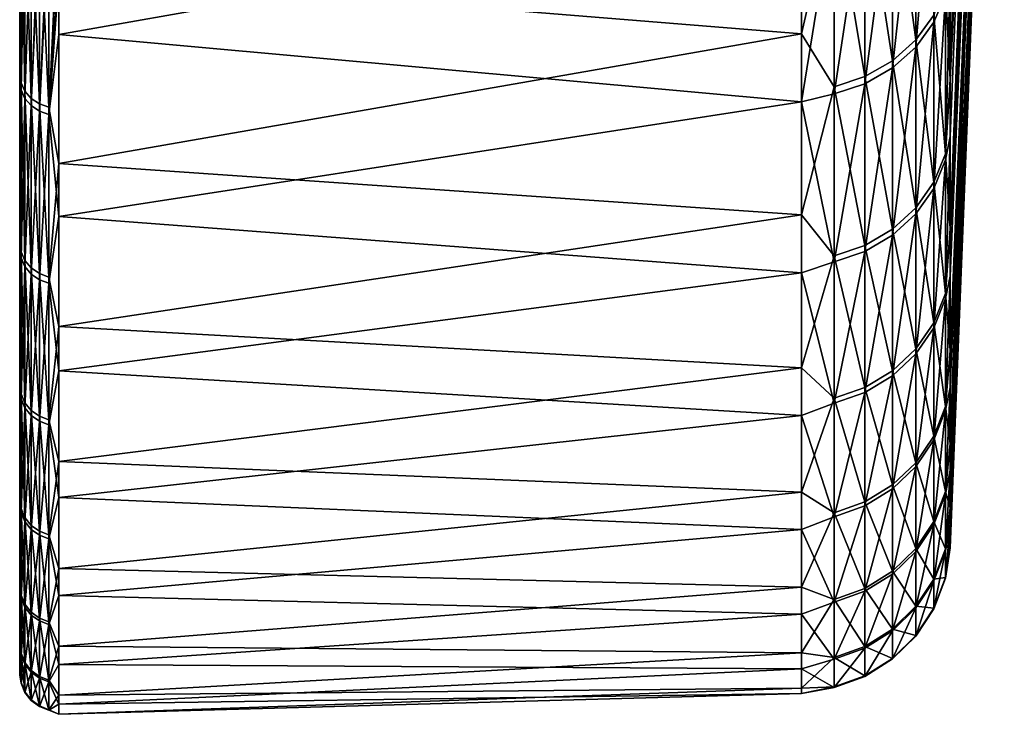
# Model space of a CAD drawing. Header units: metres. Extents: x 59 to 125, y -85 to 130.
# Tile 1 of 125: x 59 to 72, y -85 to -76. Entities that reach past the tile are written whole.
import ezdxf

# ---------------------------------------------------------------- set-up
doc = ezdxf.new("R2010")
doc.units = ezdxf.units.M
doc.layers.add('solid_20664500_510', color=7, linetype='CONTINUOUS')

msp = doc.modelspace()

# ---------------------------------------------------------------- linework, layer by layer
at = {"layer": 'solid_20664500_510'}
for points in [[(59, -84.409424, -3.91487), (59, 84.322739, -2.001503), (59, 84.13282, -6)], [(59, -84.156242, 7.616004), (59, 84.13282, 6), (59, 84.322739, 2.001503)], [(59, -84.47979, 1.854876), (59, 84.322739, 2.001503), (59, 84.322739, -2.001503)], [(59, -84.409424, -3.91487), (59, -84.47979, 1.854876), (59, 84.322739, -2.001503)], [(59, -84.47979, 1.854876), (59, -84.156242, 7.616004), (59, 84.322739, 2.001503)], [(59, -84.156242, 7.616004), (59, 84.286781, 6), (59, 84.13282, 6)], [(59, -84.156242, 7.616004), (59, 83.689125, 11.679234), (59, 84.286781, 6)], [(59, -83.945496, -9.666027), (59, -84.409424, -3.91487), (59, 84.13282, -6)], [(59, 83.761658, -11.147238), (59, -83.945496, -9.666027), (59, 84.13282, -6)], [(59, 83.761658, -11.147238), (59, -83.090202, -15.371926), (59, -83.945496, -9.666027)], [(59, 83.761658, -11.147238), (59, 82.92157, -16.257021), (59, -83.090202, -15.371926)], [(59, -83.440323, 13.341345), (59, 82.708145, 17.310068), (59, 83.689125, 11.679234)], [(59, -84.156242, 7.616004), (59, -83.440323, 13.341345), (59, 83.689125, 11.679234)], [(59, 82.92157, -16.257021), (59, -81.84742, -21.006577), (59, -83.090202, -15.371926)], [(59, 82.92157, -16.257021), (59, 81.770096, -21.305588), (59, -81.84742, -21.006577)], [(59, -82.335411, 19.004166), (59, 81.348839, 22.861376), (59, 82.708145, 17.310068)], [(59, -83.440323, 13.341345), (59, -82.335411, 19.004166), (59, 82.708145, 17.310068)], [(59, 81.770096, -21.305588), (59, 80.311546, -26.27416), (59, -81.84742, -21.006577)], [(59, -80.846519, 24.578777), (59, 79.617401, 28.308084), (59, 81.348839, 22.861376)], [(59, -82.335411, 19.004166), (59, -80.846519, 24.578777), (59, 81.348839, 22.861376)], [(59, 80.311546, -26.27416), (59, -80.222954, -26.543423), (59, -81.84742, -21.006577)], [(59, 80.311546, -26.27416), (59, 78.551414, -31.144053), (59, -80.222954, -26.543423)], [(59, -78.980637, 30.038904), (59, 77.521919, 33.624859), (59, 79.617401, 28.308084)], [(59, -80.846519, 24.578777), (59, -78.980637, 30.038904), (59, 79.617401, 28.308084)], [(59, 78.551414, -31.144053), (59, -78.22448, -31.95636), (59, -80.222954, -26.543423)], [(59, 78.551414, -31.144053), (59, 76.496223, -35.897137), (59, -78.22448, -31.95636)], [(59, -76.746338, 35.359219), (59, 75.071724, 38.788055), (59, 77.521919, 33.624859)], [(59, -78.980637, 30.038904), (59, -76.746338, 35.359219), (59, 77.521919, 33.624859)], [(59, 76.496223, -35.897137), (59, -75.861443, -37.219902), (59, -78.22448, -31.95636)], [(59, -76.746338, 35.359219), (59, -74.155876, 40.511539), (59, 75.071724, 38.788055)], [(71.893944, -59.983704, 24.208191), (71.185867, -75.234116, 34.658661), (71.185867, -77.424225, 29.4429)], [(71.893944, -59.983704, 24.208191), (71.185867, -77.424225, 29.4429), (71.185867, -79.253212, 24.089867)], [(71.893944, -59.983704, 24.208191), (71.185867, -79.253212, 24.089867), (71.875427, -62.893806, 17.276915)], [(71.875427, -62.893806, 17.276915), (71.185867, -79.253212, 24.089867), (71.185867, -80.712593, 18.624456)], [(71.875427, -62.893806, 17.276915), (71.185867, -80.712593, 18.624456), (71.844658, -65.323837, 10.16315)], [(71.844658, -65.323837, 10.16315), (71.185867, -80.712593, 18.624456), (71.185867, -81.79557, 13.072149)], [(71.844658, -65.323837, 10.16315), (71.185867, -81.79557, 13.072149), (71.185867, -82.49704, 7.45891)], [(71.844658, -65.323837, 10.16315), (71.185867, -82.49704, 7.45891), (71.801773, -67.262451, 2.900121)], [(71.801773, -67.262451, 2.900121), (71.185867, -82.49704, 7.45891), (71.185867, -82.813736, 1.810917)], [(71.801773, -67.262451, 2.900121), (71.185867, -82.813736, 1.810917), (71.746986, -68.700592, -4.478253)], [(71.746986, -68.700592, -4.478253), (71.185867, -82.813736, 1.810917), (71.185867, -82.744202, -3.845517)], [(71.746986, -68.700592, -4.478253), (71.185867, -82.744202, -3.845517), (71.185867, -82.288795, -9.484048)], [(71.746986, -68.700592, -4.478253), (71.185867, -82.288795, -9.484048), (71.68055, -69.631538, -11.937513)], [(71.414696, -69.349716, -34.45134), (71.185867, -76.677322, -31.33651), (71.185867, -74.359787, -36.496845)], [(71.514015, -69.956856, -26.959135), (71.185867, -76.677322, -31.33651), (71.414696, -69.349716, -34.45134)], [(71.68055, -69.631538, -11.937513), (71.185867, -82.288795, -9.484048), (71.185867, -81.449623, -15.078364)], [(71.68055, -69.631538, -11.937513), (71.185867, -81.449623, -15.078364), (71.602776, -70.050949, -19.442825)], [(71.514015, -69.956856, -26.959135), (71.185867, -78.637299, -26.030096), (71.185867, -76.677322, -31.33651)], [(71.602776, -70.050949, -19.442825), (71.185867, -78.637299, -26.030096), (71.514015, -69.956856, -26.959135)], [(71.602776, -70.050949, -19.442825), (71.185867, -81.449623, -15.078364), (71.185867, -80.23056, -20.602291)], [(71.602776, -70.050949, -19.442825), (71.185867, -80.23056, -20.602291), (71.185867, -78.637299, -26.030096)], [(70.969337, -75.928902, 35.113194), (71.122032, -73.062767, 39.914371), (70.969337, -73.41404, 40.106274)], [(70.969337, -75.928902, 35.113194), (71.122032, -75.56559, 34.945183), (71.122032, -73.062767, 39.914371)], [(69.240135, -73.356224, -42.433811), (69.240135, -76.081001, -37.32888), (59.513088, -75.291679, -39.448231)], [(69.664322, -74.213753, -40.797535), (69.240135, -76.081001, -37.32888), (69.240135, -73.356224, -42.433811)], [(70.734901, -76.254356, 35.263702), (70.969337, -73.41404, 40.106274), (70.734901, -73.728722, 40.278183)], [(70.734901, -76.254356, 35.263702), (70.969337, -75.928902, 35.113194), (70.969337, -73.41404, 40.106274)], [(70.429466, -73.885551, -40.617111), (70.734901, -73.622292, -40.472389), (70.734901, -76.16114, -35.464581)], [(70.734901, -76.16114, -35.464581), (70.734901, -73.622292, -40.472389), (70.969337, -75.836082, -35.313217)], [(70.429466, -76.527031, 35.389797), (70.734901, -73.728722, 40.278183), (70.429466, -73.992355, 40.422211)], [(70.429466, -76.527031, 35.389797), (70.734901, -76.254356, 35.263702), (70.734901, -73.728722, 40.278183)], [(70.06707, -74.08577, -40.727177), (70.429466, -73.885551, -40.617111), (70.429466, -76.433479, -35.591396)], [(70.06707, -76.734406, 35.485699), (70.429466, -73.992355, 40.422211), (70.06707, -74.192863, 40.531746)], [(70.06707, -76.734406, 35.485699), (70.429466, -76.527031, 35.389797), (70.429466, -73.992355, 40.422211)], [(70.429466, -76.433479, -35.591396), (70.429466, -73.885551, -40.617111), (70.734901, -76.16114, -35.464581)], [(69.664322, -74.213753, -40.797535), (70.06707, -74.08577, -40.727177), (70.06707, -76.640602, -35.687843)], [(70.06707, -76.640602, -35.687843), (70.06707, -74.08577, -40.727177), (70.429466, -76.433479, -35.591396)], [(59.017467, -74.270844, 40.574345), (59, -74.155876, 40.511539), (59, -76.746338, 35.359219)], [(59.017467, -76.721153, -35.725349), (59, -75.861443, -37.219902), (59.017467, -74.163635, -40.769978)], [(59.017467, -74.163635, -40.769978), (59.068981, -74.270912, -40.828957), (59.068981, -76.83213, -35.777027)], [(59.017467, -76.721153, -35.725349), (59.017467, -74.163635, -40.769978), (59.068981, -76.83213, -35.777027)], [(69.664322, -76.773003, -35.749496), (69.240135, -76.081001, -37.32888), (69.664322, -74.213753, -40.797535)], [(69.664322, -76.866966, 35.547001), (70.06707, -74.192863, 40.531746), (69.664322, -74.321037, 40.601768)], [(69.664322, -76.866966, 35.547001), (70.06707, -76.734406, 35.485699), (70.06707, -74.192863, 40.531746)], [(69.664322, -76.773003, -35.749496), (69.664322, -74.213753, -40.797535), (70.06707, -76.640602, -35.687843)], [(59.017467, -76.815056, 35.522995), (59.017467, -74.270844, 40.574345), (59, -76.746338, 35.359219)], [(59.017467, -76.815056, 35.522995), (59.068981, -74.378281, 40.633038), (59.017467, -74.270844, 40.574345)], [(59.017467, -76.815056, 35.522995), (59.068981, -76.92617, 35.574379), (59.068981, -74.378281, 40.633038)], [(59.068981, -74.270912, -40.828957), (59.150913, -74.362526, -40.879314), (59.150913, -76.926903, -35.821159)], [(59.068981, -76.83213, -35.777027), (59.068981, -74.270912, -40.828957), (59.150913, -76.926903, -35.821159)], [(59.068981, -76.92617, 35.574379), (59.150913, -74.470024, 40.683159), (59.068981, -74.378281, 40.633038)], [(59.150913, -74.362526, -40.879314), (59.257481, -74.431999, -40.917507), (59.257481, -76.998772, -35.854626)], [(59.150913, -76.926903, -35.821159), (59.150913, -74.362526, -40.879314), (59.257481, -76.998772, -35.854626)], [(59.513088, -76.091179, 37.883137), (69.240135, -74.370987, 40.629055), (59.513088, -75.356499, 39.324276)], [(69.240135, -76.970238, 35.459084), (69.240135, -74.370987, 40.629055), (59.513088, -76.091179, 37.883137)], [(69.664322, -74.321037, 40.601768), (69.240135, -74.370987, 40.629055), (69.240135, -76.970238, 35.459084)], [(69.664322, -76.866966, 35.547001), (69.664322, -74.321037, 40.601768), (69.240135, -76.970238, 35.459084)], [(71.185867, -74.359787, -36.496845), (71.185867, -76.677322, -31.33651), (71.122032, -75.473221, -35.144249)], [(59.068981, -76.92617, 35.574379), (59.150913, -77.021057, 35.618259), (59.150913, -74.470024, 40.683159)], [(59.150913, -77.021057, 35.618259), (59.25, -74.535881, 40.719139), (59.150913, -74.470024, 40.683159)], [(59.257481, -74.431999, -40.917507), (59.381157, -74.474434, -40.940838), (59.381157, -77.042671, -35.875069)], [(59.257481, -76.998772, -35.854626), (59.257481, -74.431999, -40.917507), (59.381157, -77.042671, -35.875069)], [(59.513088, -75.291679, -39.448231), (59.381157, -77.042671, -35.875069), (59.381157, -74.474434, -40.940838)], [(59.150913, -77.021057, 35.618259), (59.257481, -74.539597, 40.721169), (59.25, -74.535881, 40.719139)], [(59.150913, -77.021057, 35.618259), (59.257481, -77.09301, 35.651535), (59.257481, -74.539597, 40.721169)], [(59.257481, -77.09301, 35.651535), (59.37059, -74.57972, 40.743084), (59.257481, -74.539597, 40.721169)], [(59.257481, -77.09301, 35.651535), (59.381157, -74.582092, 40.744385), (59.37059, -74.57972, 40.743084)], [(59.257481, -77.09301, 35.651535), (59.381157, -77.136971, 35.671864), (59.381157, -74.582092, 40.744385)], [(59.381157, -77.136971, 35.671864), (59.5, -74.594666, 40.751251), (59.381157, -74.582092, 40.744385)], [(59.513088, -75.356499, 39.324276), (59.513088, -74.594521, 40.751171), (59.381157, -77.136971, 35.671864)], [(59.381157, -77.136971, 35.671864), (59.513088, -74.594521, 40.751171), (59.5, -74.594666, 40.751251)], [(59.513088, -75.291679, -39.448231), (59.513088, -77.779861, -34.282551), (59.381157, -77.042671, -35.875069)], [(69.240135, -76.081001, -37.32888), (59.513088, -77.779861, -34.282551), (59.513088, -75.291679, -39.448231)], [(71.185867, -75.234116, 34.658661), (71.122032, -75.56559, 34.945183), (71.122032, -77.730927, 29.819921)], [(71.185867, -77.424225, 29.4429), (71.185867, -75.234116, 34.658661), (71.122032, -77.730927, 29.819921)], [(59.513088, -76.091179, 37.883137), (59.513088, -75.356499, 39.324276), (59.381157, -77.136971, 35.671864)], [(70.969337, -75.836082, -35.313217), (71.122032, -75.473221, -35.144249), (71.122032, -77.652054, -30.024712)], [(71.185867, -76.677322, -31.33651), (71.122032, -77.652054, -30.024712), (71.122032, -75.473221, -35.144249)], [(70.969337, -78.104645, 29.963291), (71.122032, -77.730927, 29.819921), (71.122032, -75.56559, 34.945183)], [(70.969337, -75.928902, 35.113194), (70.969337, -78.104645, 29.963291), (71.122032, -75.56559, 34.945183)], [(59.017467, -76.721153, -35.725349), (59, -78.22448, -31.95636), (59, -75.861443, -37.219902)], [(70.734901, -76.16114, -35.464581), (70.969337, -75.836082, -35.313217), (70.969337, -78.025391, -30.169067)], [(70.734901, -78.43943, 30.091722), (70.969337, -78.104645, 29.963291), (70.969337, -75.928902, 35.113194)], [(70.734901, -76.254356, 35.263702), (70.734901, -78.43943, 30.091722), (70.969337, -75.928902, 35.113194)], [(70.969337, -78.025391, -30.169067), (70.969337, -75.836082, -35.313217), (71.122032, -77.652054, -30.024712)], [(59.513088, -78.472031, 32.667118), (59.513088, -76.091179, 37.883137), (59.381157, -77.136971, 35.671864)], [(69.240135, -76.081001, -37.32888), (69.240135, -78.45105, -32.049908), (59.513088, -77.779861, -34.282551)], [(69.240135, -76.970238, 35.459084), (59.513088, -76.091179, 37.883137), (59.513088, -78.472031, 32.667118)], [(69.664322, -76.773003, -35.749496), (69.240135, -78.45105, -32.049908), (69.240135, -76.081001, -37.32888)], [(70.429466, -76.433479, -35.591396), (70.734901, -76.16114, -35.464581), (70.734901, -78.359833, -30.298382)], [(70.734901, -78.359833, -30.298382), (70.734901, -76.16114, -35.464581), (70.969337, -78.025391, -30.169067)], [(70.429466, -78.719917, 30.199326), (70.734901, -78.43943, 30.091722), (70.734901, -76.254356, 35.263702)], [(70.429466, -76.527031, 35.389797), (70.429466, -78.719917, 30.199326), (70.734901, -76.254356, 35.263702)], [(70.06707, -76.640602, -35.687843), (70.429466, -76.433479, -35.591396), (70.429466, -78.640038, -30.406723)], [(70.429466, -78.640038, -30.406723), (70.429466, -76.433479, -35.591396), (70.734901, -78.359833, -30.298382)], [(70.06707, -78.933235, 30.28116), (70.429466, -78.719917, 30.199326), (70.429466, -76.527031, 35.389797)], [(70.06707, -76.734406, 35.485699), (70.06707, -78.933235, 30.28116), (70.429466, -76.527031, 35.389797)], [(69.664322, -76.773003, -35.749496), (70.06707, -76.640602, -35.687843), (70.06707, -78.853134, -30.48912)], [(70.06707, -78.853134, -30.48912), (70.06707, -76.640602, -35.687843), (70.429466, -78.640038, -30.406723)], [(71.185867, -76.677322, -31.33651), (71.185867, -78.637299, -26.030096), (71.122032, -77.652054, -30.024712)], [(59.017467, -78.936012, -30.521164), (59, -78.22448, -31.95636), (59.017467, -76.721153, -35.725349)], [(59.017467, -79.01619, 30.312986), (59, -76.746338, 35.359219), (59, -78.980637, 30.038904)], [(59.017467, -76.815056, 35.522995), (59, -76.746338, 35.359219), (59.017467, -79.01619, 30.312986)], [(59.017467, -76.721153, -35.725349), (59.068981, -76.83213, -35.777027), (59.068981, -79.050194, -30.565313)], [(59.017467, -78.936012, -30.521164), (59.017467, -76.721153, -35.725349), (59.068981, -79.050194, -30.565313)], [(59.017467, -76.815056, 35.522995), (59.017467, -79.01619, 30.312986), (59.068981, -76.92617, 35.574379)], [(59.068981, -76.83213, -35.777027), (59.150913, -76.926903, -35.821159), (59.150913, -79.147705, -30.603016)], [(59.068981, -79.050194, -30.565313), (59.068981, -76.83213, -35.777027), (59.150913, -79.147705, -30.603016)], [(69.664322, -78.989365, -30.541792), (69.240135, -78.45105, -32.049908), (69.664322, -76.773003, -35.749496)], [(69.664322, -79.069595, 30.333473), (70.06707, -78.933235, 30.28116), (70.06707, -76.734406, 35.485699)], [(69.664322, -76.866966, 35.547001), (69.664322, -79.069595, 30.333473), (70.06707, -76.734406, 35.485699)], [(69.664322, -78.989365, -30.541792), (69.664322, -76.773003, -35.749496), (70.06707, -78.853134, -30.48912)], [(59.017467, -79.01619, 30.312986), (59.068981, -79.130493, 30.356836), (59.068981, -76.92617, 35.574379)], [(59.068981, -76.92617, 35.574379), (59.068981, -79.130493, 30.356836), (59.150913, -77.021057, 35.618259)], [(59.150913, -76.926903, -35.821159), (59.257481, -76.998772, -35.854626), (59.257481, -79.221649, -30.631607)], [(59.150913, -79.147705, -30.603016), (59.150913, -76.926903, -35.821159), (59.257481, -79.221649, -30.631607)], [(69.240135, -79.210617, 30.123787), (69.240135, -76.970238, 35.459084), (59.513088, -78.472031, 32.667118)], [(69.664322, -76.866966, 35.547001), (69.240135, -76.970238, 35.459084), (69.664322, -79.069595, 30.333473)], [(69.664322, -79.069595, 30.333473), (69.240135, -76.970238, 35.459084), (69.240135, -79.210617, 30.123787)], [(59.068981, -79.130493, 30.356836), (59.150913, -79.228096, 30.394279), (59.150913, -77.021057, 35.618259)], [(59.150913, -77.021057, 35.618259), (59.150913, -79.228096, 30.394279), (59.257481, -77.09301, 35.651535)], [(59.150913, -79.228096, 30.394279), (59.257481, -79.302116, 30.422676), (59.257481, -77.09301, 35.651535)], [(59.257481, -76.998772, -35.854626), (59.381157, -77.042671, -35.875069), (59.381157, -79.266815, -30.649071)], [(59.257481, -79.221649, -30.631607), (59.257481, -76.998772, -35.854626), (59.381157, -79.266815, -30.649071)], [(59.257481, -77.09301, 35.651535), (59.257481, -79.302116, 30.422676), (59.381157, -77.136971, 35.671864)], [(59.513088, -77.779861, -34.282551), (59.381157, -79.266815, -30.649071), (59.381157, -77.042671, -35.875069)], [(59.257481, -79.302116, 30.422676), (59.381157, -79.347328, 30.440022), (59.381157, -77.136971, 35.671864)], [(59.513088, -78.472031, 32.667118), (59.381157, -77.136971, 35.671864), (59.381157, -79.347328, 30.440022)], [(71.185867, -77.424225, 29.4429), (71.122032, -77.730927, 29.819921), (71.122032, -79.549095, 24.561476)], [(71.185867, -79.253212, 24.089867), (71.185867, -77.424225, 29.4429), (71.122032, -79.549095, 24.561476)], [(70.969337, -78.025391, -30.169067), (71.122032, -77.652054, -30.024712), (71.122032, -79.484077, -24.771078)], [(70.969337, -79.931557, 24.679564), (71.122032, -79.549095, 24.561476), (71.122032, -77.730927, 29.819921)], [(70.969337, -78.104645, 29.963291), (70.969337, -79.931557, 24.679564), (71.122032, -77.730927, 29.819921)], [(71.185867, -78.637299, -26.030096), (71.122032, -79.484077, -24.771078), (71.122032, -77.652054, -30.024712)], [(59.513088, -77.779861, -34.282551), (59.513088, -79.914124, -28.960876), (59.381157, -79.266815, -30.649071)], [(69.240135, -78.45105, -32.049908), (59.513088, -79.914124, -28.960876), (59.513088, -77.779861, -34.282551)], [(70.734901, -78.359833, -30.298382), (70.969337, -78.025391, -30.169067), (70.969337, -79.866226, -24.890173)], [(70.734901, -80.27417, 24.785349), (70.969337, -79.931557, 24.679564), (70.969337, -78.104645, 29.963291)], [(70.734901, -78.43943, 30.091722), (70.734901, -80.27417, 24.785349), (70.969337, -78.104645, 29.963291)], [(70.969337, -79.866226, -24.890173), (70.969337, -78.025391, -30.169067), (71.122032, -79.484077, -24.771078)], [(59.017467, -78.936012, -30.521164), (59, -80.222954, -26.543423), (59, -78.22448, -31.95636)], [(70.429466, -78.640038, -30.406723), (70.734901, -78.359833, -30.298382), (70.734901, -80.208557, -24.996861)], [(70.734901, -80.208557, -24.996861), (70.734901, -78.359833, -30.298382), (70.969337, -79.866226, -24.890173)], [(59.513088, -80.495811, 27.302458), (59.513088, -78.472031, 32.667118), (59.381157, -79.347328, 30.440022)], [(69.240135, -78.45105, -32.049908), (69.240135, -80.455322, -26.621502), (59.513088, -79.914124, -28.960876)], [(69.240135, -79.210617, 30.123787), (59.513088, -78.472031, 32.667118), (59.513088, -80.495811, 27.302458)], [(69.664322, -78.989365, -30.541792), (69.240135, -80.455322, -26.621502), (69.240135, -78.45105, -32.049908)], [(70.429466, -80.561218, 24.873976), (70.734901, -80.27417, 24.785349), (70.734901, -78.43943, 30.091722)], [(70.429466, -78.719917, 30.199326), (70.429466, -80.561218, 24.873976), (70.734901, -78.43943, 30.091722)], [(70.06707, -78.853134, -30.48912), (70.429466, -78.640038, -30.406723), (70.429466, -80.495369, -25.086246)], [(70.429466, -80.495369, -25.086246), (70.429466, -78.640038, -30.406723), (70.734901, -80.208557, -24.996861)], [(71.185867, -78.637299, -26.030096), (71.185867, -80.23056, -20.602291), (71.122032, -79.484077, -24.771078)], [(70.06707, -80.779526, 24.941381), (70.429466, -80.561218, 24.873976), (70.429466, -78.719917, 30.199326)], [(70.06707, -78.933235, 30.28116), (70.06707, -80.779526, 24.941381), (70.429466, -78.719917, 30.199326)], [(69.664322, -78.989365, -30.541792), (70.06707, -78.853134, -30.48912), (70.06707, -80.713501, -25.154224)], [(70.06707, -80.713501, -25.154224), (70.06707, -78.853134, -30.48912), (70.429466, -80.495369, -25.086246)], [(59.017467, -80.798325, -25.180662), (59, -80.222954, -26.543423), (59.017467, -78.936012, -30.521164)], [(59.017467, -80.864426, 24.967594), (59, -78.980637, 30.038904), (59, -80.846519, 24.578777)], [(59.017467, -79.01619, 30.312986), (59, -78.980637, 30.038904), (59.017467, -80.864426, 24.967594)], [(59.017467, -78.936012, -30.521164), (59.068981, -79.050194, -30.565313), (59.068981, -80.915207, -25.217087)], [(59.017467, -80.798325, -25.180662), (59.017467, -78.936012, -30.521164), (59.068981, -80.915207, -25.217087)], [(59.017467, -79.01619, 30.312986), (59.017467, -80.864426, 24.967594), (59.068981, -79.130493, 30.356836)], [(69.664322, -80.852936, -25.197681), (69.240135, -80.455322, -26.621502), (69.664322, -78.989365, -30.541792)], [(69.664322, -80.919075, 24.984468), (70.06707, -80.779526, 24.941381), (70.06707, -78.933235, 30.28116)], [(69.664322, -79.069595, 30.333473), (69.664322, -80.919075, 24.984468), (70.06707, -78.933235, 30.28116)], [(69.664322, -80.852936, -25.197681), (69.664322, -78.989365, -30.541792), (70.06707, -80.713501, -25.154224)], [(59.017467, -80.864426, 24.967594), (59.068981, -80.9814, 25.003712), (59.068981, -79.130493, 30.356836)], [(59.068981, -79.050194, -30.565313), (59.150913, -79.147705, -30.603016), (59.150913, -81.015015, -25.248192)], [(59.068981, -80.915207, -25.217087), (59.068981, -79.050194, -30.565313), (59.150913, -81.015015, -25.248192)], [(59.068981, -79.130493, 30.356836), (59.068981, -80.9814, 25.003712), (59.150913, -79.228096, 30.394279)], [(59.150913, -79.147705, -30.603016), (59.257481, -79.221649, -30.631607), (59.257481, -81.090698, -25.27178)], [(59.150913, -81.015015, -25.248192), (59.150913, -79.147705, -30.603016), (59.257481, -81.090698, -25.27178)], [(69.664322, -79.069595, 30.333473), (69.240135, -79.210617, 30.123787), (69.664322, -80.919075, 24.984468)], [(59.068981, -80.9814, 25.003712), (59.150913, -81.081284, 25.034552), (59.150913, -79.228096, 30.394279)], [(59.150913, -79.228096, 30.394279), (59.150913, -81.081284, 25.034552), (59.257481, -79.302116, 30.422676)], [(59.257481, -79.221649, -30.631607), (59.381157, -79.266815, -30.649071), (59.381157, -81.136932, -25.286188)], [(59.257481, -81.090698, -25.27178), (59.257481, -79.221649, -30.631607), (59.381157, -81.136932, -25.286188)], [(59.513088, -79.914124, -28.960876), (59.381157, -81.136932, -25.286188), (59.381157, -79.266815, -30.649071)], [(69.240135, -81.081673, 24.648037), (69.240135, -79.210617, 30.123787), (59.513088, -80.495811, 27.302458)], [(69.664322, -80.919075, 24.984468), (69.240135, -79.210617, 30.123787), (69.240135, -81.081673, 24.648037)], [(71.185867, -79.253212, 24.089867), (71.122032, -79.549095, 24.561476), (71.122032, -81.011978, 19.193333)], [(71.185867, -80.712593, 18.624456), (71.185867, -79.253212, 24.089867), (71.122032, -81.011978, 19.193333)], [(59.150913, -81.081284, 25.034552), (59.257481, -81.157036, 25.057941), (59.257481, -79.302116, 30.422676)], [(59.257481, -79.302116, 30.422676), (59.257481, -81.157036, 25.057941), (59.381157, -79.347328, 30.440022)], [(59.257481, -81.157036, 25.057941), (59.381157, -81.203308, 25.072227), (59.381157, -79.347328, 30.440022)], [(59.513088, -80.495811, 27.302458), (59.381157, -79.347328, 30.440022), (59.381157, -81.203308, 25.072227)], [(70.969337, -79.866226, -24.890173), (71.122032, -79.484077, -24.771078), (71.122032, -80.961105, -19.406811)], [(70.969337, -81.401474, 19.285612), (71.122032, -81.011978, 19.193333), (71.122032, -79.549095, 24.561476)], [(70.969337, -79.931557, 24.679564), (70.969337, -81.401474, 19.285612), (71.122032, -79.549095, 24.561476)], [(71.185867, -80.23056, -20.602291), (71.122032, -80.961105, -19.406811), (71.122032, -79.484077, -24.771078)], [(59.513088, -79.914124, -28.960876), (59.513088, -81.684769, -23.507425), (59.381157, -81.136932, -25.286188)], [(69.240135, -80.455322, -26.621502), (59.513088, -81.684769, -23.507425), (59.513088, -79.914124, -28.960876)], [(70.734901, -80.208557, -24.996861), (70.969337, -79.866226, -24.890173), (70.969337, -81.350357, -19.500116)], [(70.734901, -81.750389, 19.368277), (70.969337, -81.401474, 19.285612), (70.969337, -79.931557, 24.679564)], [(70.734901, -80.27417, 24.785349), (70.734901, -81.750389, 19.368277), (70.969337, -79.931557, 24.679564)], [(70.969337, -81.350357, -19.500116), (70.969337, -79.866226, -24.890173), (71.122032, -80.961105, -19.406811)], [(59.017467, -80.798325, -25.180662), (59, -81.84742, -21.006577), (59, -80.222954, -26.543423)], [(70.429466, -80.495369, -25.086246), (70.734901, -80.208557, -24.996861), (70.734901, -81.699051, -19.5837)], [(70.429466, -82.042709, 19.437534), (70.734901, -81.750389, 19.368277), (70.734901, -80.27417, 24.785349)], [(70.429466, -80.561218, 24.873976), (70.429466, -82.042709, 19.437534), (70.734901, -80.27417, 24.785349)], [(70.734901, -81.699051, -19.5837), (70.734901, -80.208557, -24.996861), (70.969337, -81.350357, -19.500116)], [(71.185867, -80.23056, -20.602291), (71.185867, -81.449623, -15.078364), (71.122032, -80.961105, -19.406811)], [(69.240135, -80.455322, -26.621502), (69.240135, -82.08448, -21.068975), (59.513088, -81.684769, -23.507425)], [(69.664322, -80.852936, -25.197681), (69.240135, -82.08448, -21.068975), (69.240135, -80.455322, -26.621502)], [(59.513088, -82.15332, 21.813564), (59.513088, -80.495811, 27.302458), (59.381157, -81.203308, 25.072227)], [(69.240135, -81.081673, 24.648037), (59.513088, -80.495811, 27.302458), (59.513088, -82.15332, 21.813564)], [(70.06707, -80.713501, -25.154224), (70.429466, -80.495369, -25.086246), (70.429466, -81.991188, -19.653727)], [(70.06707, -82.26503, 19.490208), (70.429466, -82.042709, 19.437534), (70.429466, -80.561218, 24.873976)], [(70.06707, -80.779526, 24.941381), (70.06707, -82.26503, 19.490208), (70.429466, -80.561218, 24.873976)], [(70.429466, -81.991188, -19.653727), (70.429466, -80.495369, -25.086246), (70.734901, -81.699051, -19.5837)], [(69.664322, -80.852936, -25.197681), (70.06707, -80.713501, -25.154224), (70.06707, -82.213371, -19.706985)], [(70.06707, -82.213371, -19.706985), (70.06707, -80.713501, -25.154224), (70.429466, -81.991188, -19.653727)], [(71.185867, -80.712593, 18.624456), (71.122032, -81.011978, 19.193333), (71.122032, -82.113045, 13.73947)], [(71.185867, -81.79557, 13.072149), (71.185867, -80.712593, 18.624456), (71.122032, -82.113045, 13.73947)], [(59.017467, -82.299774, -19.727697), (59, -81.84742, -21.006577), (59.017467, -80.798325, -25.180662)], [(59.017467, -80.798325, -25.180662), (59.068981, -80.915207, -25.217087), (59.068981, -82.418831, -19.756235)], [(59.017467, -82.299774, -19.727697), (59.017467, -80.798325, -25.180662), (59.068981, -82.418831, -19.756235)], [(69.664322, -82.40715, 19.523878), (70.06707, -82.26503, 19.490208), (70.06707, -80.779526, 24.941381)], [(69.664322, -80.919075, 24.984468), (69.664322, -82.40715, 19.523878), (70.06707, -80.779526, 24.941381)], [(59.017467, -82.351494, 19.510691), (59, -80.846519, 24.578777), (59, -82.335411, 19.004166)], [(59.017467, -80.864426, 24.967594), (59, -80.846519, 24.578777), (59.017467, -82.351494, 19.510691)], [(59.017467, -80.864426, 24.967594), (59.017467, -82.351494, 19.510691), (59.068981, -80.9814, 25.003712)], [(59.068981, -80.915207, -25.217087), (59.150913, -81.015015, -25.248192), (59.150913, -82.520493, -19.780603)], [(59.068981, -82.418831, -19.756235), (59.068981, -80.915207, -25.217087), (59.150913, -82.520493, -19.780603)], [(69.664322, -82.3554, -19.741032), (69.240135, -82.08448, -21.068975), (69.664322, -80.852936, -25.197681)], [(69.664322, -80.919075, 24.984468), (69.240135, -81.081673, 24.648037), (69.664322, -82.40715, 19.523878)], [(69.664322, -82.3554, -19.741032), (69.664322, -80.852936, -25.197681), (70.06707, -82.213371, -19.706985)], [(70.969337, -81.350357, -19.500116), (71.122032, -80.961105, -19.406811), (71.122032, -82.076538, -13.955867)], [(71.185867, -81.449623, -15.078364), (71.122032, -82.076538, -13.955867), (71.122032, -80.961105, -19.406811)], [(59.017467, -82.351494, 19.510691), (59.068981, -82.470619, 19.538914), (59.068981, -80.9814, 25.003712)], [(59.068981, -80.9814, 25.003712), (59.068981, -82.470619, 19.538914), (59.150913, -81.081284, 25.034552)], [(59.068981, -82.470619, 19.538914), (59.150913, -82.572342, 19.563015), (59.150913, -81.081284, 25.034552)], [(59.150913, -81.015015, -25.248192), (59.257481, -81.090698, -25.27178), (59.257481, -82.597588, -19.799084)], [(59.150913, -82.520493, -19.780603), (59.150913, -81.015015, -25.248192), (59.257481, -82.597588, -19.799084)], [(59.150913, -81.081284, 25.034552), (59.150913, -82.572342, 19.563015), (59.257481, -81.157036, 25.057941)], [(59.257481, -81.090698, -25.27178), (59.381157, -81.136932, -25.286188), (59.381157, -82.644676, -19.810371)], [(59.257481, -82.597588, -19.799084), (59.257481, -81.090698, -25.27178), (59.381157, -82.644676, -19.810371)], [(69.240135, -82.574699, 19.057367), (69.240135, -81.081673, 24.648037), (59.513088, -82.15332, 21.813564)], [(69.664322, -82.40715, 19.523878), (69.240135, -81.081673, 24.648037), (69.240135, -82.574699, 19.057367)], [(70.969337, -82.507828, 13.805527), (71.122032, -82.113045, 13.73947), (71.122032, -81.011978, 19.193333)], [(70.969337, -81.401474, 19.285612), (70.969337, -82.507828, 13.805527), (71.122032, -81.011978, 19.193333)], [(59.150913, -82.572342, 19.563015), (59.257481, -82.64949, 19.581291), (59.257481, -81.157036, 25.057941)], [(59.257481, -81.157036, 25.057941), (59.257481, -82.64949, 19.581291), (59.381157, -81.203308, 25.072227)], [(59.257481, -82.64949, 19.581291), (59.381157, -82.696609, 19.592455), (59.381157, -81.203308, 25.072227)], [(59.513088, -81.684769, -23.507425), (59.381157, -82.644676, -19.810371), (59.381157, -81.136932, -25.286188)], [(59.513088, -82.15332, 21.813564), (59.381157, -81.203308, 25.072227), (59.381157, -82.696609, 19.592455)], [(70.734901, -81.699051, -19.5837), (70.969337, -81.350357, -19.500116), (70.969337, -82.471153, -14.022965)], [(70.969337, -82.471153, -14.022965), (70.969337, -81.350357, -19.500116), (71.122032, -82.076538, -13.955867)], [(70.734901, -82.861488, 13.864701), (70.969337, -82.507828, 13.805527), (70.969337, -81.401474, 19.285612)], [(70.734901, -81.750389, 19.368277), (70.734901, -82.861488, 13.864701), (70.969337, -81.401474, 19.285612)], [(71.185867, -81.449623, -15.078364), (71.185867, -82.288795, -9.484048), (71.122032, -82.076538, -13.955867)], [(59.513088, -81.684769, -23.507425), (59.513088, -83.083725, -17.947012), (59.381157, -82.644676, -19.810371)], [(69.240135, -82.08448, -21.068975), (59.513088, -83.083725, -17.947012), (59.513088, -81.684769, -23.507425)], [(70.429466, -81.991188, -19.653727), (70.734901, -81.699051, -19.5837), (70.734901, -82.824654, -14.083072)], [(70.734901, -82.824654, -14.083072), (70.734901, -81.699051, -19.5837), (70.969337, -82.471153, -14.022965)], [(59.017467, -82.299774, -19.727697), (59, -83.090202, -15.371926), (59, -81.84742, -21.006577)], [(70.429466, -83.157784, 13.914279), (70.734901, -82.861488, 13.864701), (70.734901, -81.750389, 19.368277)], [(70.429466, -82.042709, 19.437534), (70.429466, -83.157784, 13.914279), (70.734901, -81.750389, 19.368277)], [(71.185867, -81.79557, 13.072149), (71.122032, -82.113045, 13.73947), (71.122032, -82.847366, 8.224241)], [(71.185867, -82.49704, 7.45891), (71.185867, -81.79557, 13.072149), (71.122032, -82.847366, 8.224241)], [(70.06707, -82.213371, -19.706985), (70.429466, -81.991188, -19.653727), (70.429466, -83.120819, -14.13343)], [(70.429466, -83.120819, -14.13343), (70.429466, -81.991188, -19.653727), (70.734901, -82.824654, -14.083072)], [(69.240135, -82.08448, -21.068975), (69.240135, -83.330925, -15.418217), (59.513088, -83.083725, -17.947012)], [(69.664322, -82.3554, -19.741032), (69.240135, -83.330925, -15.418217), (69.240135, -82.08448, -21.068975)], [(70.06707, -83.383125, 13.951984), (70.429466, -83.157784, 13.914279), (70.429466, -82.042709, 19.437534)], [(70.06707, -82.26503, 19.490208), (70.06707, -83.383125, 13.951984), (70.429466, -82.042709, 19.437534)], [(70.969337, -82.471153, -14.022965), (71.122032, -82.076538, -13.955867), (71.122032, -82.825401, -8.442594)], [(70.969337, -83.245689, 8.263782), (71.122032, -82.847366, 8.224241), (71.122032, -82.113045, 13.73947)], [(70.969337, -82.507828, 13.805527), (70.969337, -83.245689, 8.263782), (71.122032, -82.113045, 13.73947)], [(71.185867, -82.288795, -9.484048), (71.122032, -82.825401, -8.442594), (71.122032, -82.076538, -13.955867)], [(59.513088, -83.437019, 16.225414), (59.513088, -82.15332, 21.813564), (59.381157, -82.696609, 19.592455)], [(69.240135, -82.574699, 19.057367), (59.513088, -82.15332, 21.813564), (59.513088, -83.437019, 16.225414)], [(69.664322, -82.3554, -19.741032), (70.06707, -82.213371, -19.706985), (70.06707, -83.346062, -14.17173)], [(70.06707, -83.346062, -14.17173), (70.06707, -82.213371, -19.706985), (70.429466, -83.120819, -14.13343)], [(59.017467, -83.433655, -14.186625), (59, -83.090202, -15.371926), (59.017467, -82.299774, -19.727697)], [(59.017467, -83.470764, 13.966648), (59, -82.335411, 19.004166), (59, -83.440323, 13.341345)], [(59.017467, -82.351494, 19.510691), (59, -82.335411, 19.004166), (59.017467, -83.470764, 13.966648)], [(59.017467, -82.299774, -19.727697), (59.068981, -82.418831, -19.756235), (59.068981, -83.554352, -14.207146)], [(59.017467, -83.433655, -14.186625), (59.017467, -82.299774, -19.727697), (59.068981, -83.554352, -14.207146)], [(59.017467, -82.351494, 19.510691), (59.017467, -83.470764, 13.966648), (59.068981, -82.470619, 19.538914)], [(69.664322, -83.490044, -14.196213), (69.240135, -83.330925, -15.418217), (69.664322, -82.3554, -19.741032)], [(69.664322, -83.527176, 13.976088), (70.06707, -83.383125, 13.951984), (70.06707, -82.26503, 19.490208)], [(69.664322, -82.40715, 19.523878), (69.664322, -83.527176, 13.976088), (70.06707, -82.26503, 19.490208)], [(69.664322, -83.490044, -14.196213), (69.664322, -82.3554, -19.741032), (70.06707, -83.346062, -14.17173)], [(71.185867, -82.288795, -9.484048), (71.185867, -82.744202, -3.845517), (71.122032, -82.825401, -8.442594)], [(59.017467, -83.470764, 13.966648), (59.068981, -83.591507, 13.986852), (59.068981, -82.470619, 19.538914)], [(59.068981, -82.418831, -19.756235), (59.150913, -82.520493, -19.780603), (59.150913, -83.65741, -14.224669)], [(59.068981, -83.554352, -14.207146), (59.068981, -82.418831, -19.756235), (59.150913, -83.65741, -14.224669)], [(59.068981, -82.470619, 19.538914), (59.068981, -83.591507, 13.986852), (59.150913, -82.572342, 19.563015)], [(59.150913, -82.520493, -19.780603), (59.257481, -82.597588, -19.799084), (59.257481, -83.735565, -14.23796)], [(59.150913, -83.65741, -14.224669), (59.150913, -82.520493, -19.780603), (59.257481, -83.735565, -14.23796)], [(69.664322, -82.40715, 19.523878), (69.240135, -82.574699, 19.057367), (69.664322, -83.527176, 13.976088)], [(70.734901, -82.824654, -14.083072), (70.969337, -82.471153, -14.022965), (70.969337, -83.223618, -8.483185)], [(70.734901, -83.602509, 8.299203), (70.969337, -83.245689, 8.263782), (70.969337, -82.507828, 13.805527)], [(70.734901, -82.861488, 13.864701), (70.734901, -83.602509, 8.299203), (70.969337, -82.507828, 13.805527)], [(70.969337, -83.223618, -8.483185), (70.969337, -82.471153, -14.022965), (71.122032, -82.825401, -8.442594)], [(71.185867, -82.49704, 7.45891), (71.122032, -82.847366, 8.224241), (71.122032, -83.211678, 2.672281)], [(71.185867, -82.813736, 1.810917), (71.185867, -82.49704, 7.45891), (71.122032, -83.211678, 2.672281)], [(59.068981, -83.591507, 13.986852), (59.150913, -83.694611, 14.004104), (59.150913, -82.572342, 19.563015)], [(59.150913, -82.572342, 19.563015), (59.150913, -83.694611, 14.004104), (59.257481, -82.64949, 19.581291)], [(59.150913, -83.694611, 14.004104), (59.257481, -83.772804, 14.017187), (59.257481, -82.64949, 19.581291)], [(59.257481, -82.597588, -19.799084), (59.381157, -82.644676, -19.810371), (59.381157, -83.78331, -14.246078)], [(59.257481, -83.735565, -14.23796), (59.257481, -82.597588, -19.799084), (59.381157, -83.78331, -14.246078)], [(59.257481, -82.64949, 19.581291), (59.257481, -83.772804, 14.017187), (59.381157, -82.696609, 19.592455)], [(59.513088, -83.083725, -17.947012), (59.381157, -83.78331, -14.246078), (59.381157, -82.644676, -19.810371)], [(69.240135, -83.682716, 13.377844), (69.240135, -82.574699, 19.057367), (59.513088, -83.437019, 16.225414)], [(69.664322, -83.527176, 13.976088), (69.240135, -82.574699, 19.057367), (69.240135, -83.682716, 13.377844)], [(59.257481, -83.772804, 14.017187), (59.381157, -83.820572, 14.025179), (59.381157, -82.696609, 19.592455)], [(59.513088, -83.437019, 16.225414), (59.381157, -82.696609, 19.592455), (59.381157, -83.820572, 14.025179)], [(71.185867, -82.744202, -3.845517), (71.122032, -83.204346, -2.891614), (71.122032, -82.825401, -8.442594)], [(71.185867, -82.744202, -3.845517), (71.185867, -82.813736, 1.810917), (71.122032, -83.204346, -2.891614)], [(70.429466, -83.120819, -14.13343), (70.734901, -82.824654, -14.083072), (70.734901, -83.580338, -8.519547)], [(70.429466, -83.901451, 8.328879), (70.734901, -83.602509, 8.299203), (70.734901, -82.861488, 13.864701)], [(70.429466, -83.157784, 13.914279), (70.429466, -83.901451, 8.328879), (70.734901, -82.861488, 13.864701)], [(70.734901, -83.580338, -8.519547), (70.734901, -82.824654, -14.083072), (70.969337, -83.223618, -8.483185)], [(70.969337, -83.223618, -8.483185), (71.122032, -82.825401, -8.442594), (71.122032, -83.204346, -2.891614)], [(70.969337, -83.611748, 2.685129), (71.122032, -83.211678, 2.672281), (71.122032, -82.847366, 8.224241)], [(70.969337, -83.245689, 8.263782), (70.969337, -83.611748, 2.685129), (71.122032, -82.847366, 8.224241)], [(71.185867, -82.813736, 1.810917), (71.122032, -83.211678, 2.672281), (71.122032, -83.204346, -2.891614)], [(59.017467, -83.433655, -14.186625), (59, -83.945496, -9.666027), (59, -83.090202, -15.371926)], [(59.513088, -83.083725, -17.947012), (59.513088, -84.10463, -12.304934), (59.381157, -83.78331, -14.246078)], [(69.240135, -83.330925, -15.418217), (59.513088, -84.10463, -12.304934), (59.513088, -83.083725, -17.947012)], [(70.06707, -83.346062, -14.17173), (70.429466, -83.120819, -14.13343), (70.429466, -83.879204, -8.550011)], [(70.06707, -84.128815, 8.351449), (70.429466, -83.901451, 8.328879), (70.429466, -83.157784, 13.914279)], [(70.06707, -83.383125, 13.951984), (70.06707, -84.128815, 8.351449), (70.429466, -83.157784, 13.914279)], [(70.429466, -83.879204, -8.550011), (70.429466, -83.120819, -14.13343), (70.734901, -83.580338, -8.519547)], [(70.734901, -83.580338, -8.519547), (70.969337, -83.223618, -8.483185), (70.969337, -83.604378, -2.905516)], [(70.734901, -83.970139, 2.696638), (70.969337, -83.611748, 2.685129), (70.969337, -83.245689, 8.263782)], [(70.734901, -83.602509, 8.299203), (70.734901, -83.970139, 2.696638), (70.969337, -83.245689, 8.263782)], [(70.969337, -83.604378, -2.905516), (71.122032, -83.204346, -2.891614), (71.122032, -83.211678, 2.672281)], [(70.969337, -83.604378, -2.905516), (70.969337, -83.223618, -8.483185), (71.122032, -83.204346, -2.891614)], [(70.969337, -83.611748, 2.685129), (70.969337, -83.604378, -2.905516), (71.122032, -83.211678, 2.672281)], [(69.240135, -83.330925, -15.418217), (69.240135, -84.188835, -9.69557), (59.513088, -84.10463, -12.304934)], [(69.664322, -83.490044, -14.196213), (69.240135, -84.188835, -9.69557), (69.240135, -83.330925, -15.418217)], [(69.664322, -83.490044, -14.196213), (70.06707, -83.346062, -14.17173), (70.06707, -84.106506, -8.57318)], [(69.664322, -84.274147, 8.365877), (70.06707, -84.128815, 8.351449), (70.06707, -83.383125, 13.951984)], [(69.664322, -83.527176, 13.976088), (69.664322, -84.274147, 8.365877), (70.06707, -83.383125, 13.951984)], [(70.06707, -84.106506, -8.57318), (70.06707, -83.346062, -14.17173), (70.429466, -83.879204, -8.550011)], [(59.017467, -84.194901, -8.582191), (59, -83.945496, -9.666027), (59.017467, -83.433655, -14.186625)], [(59.017467, -84.217232, 8.360227), (59, -83.440323, 13.341345), (59, -84.156242, 7.616004)], [(59.017467, -83.470764, 13.966648), (59, -83.440323, 13.341345), (59.017467, -84.217232, 8.360227)], [(59.017467, -83.433655, -14.186625), (59.068981, -83.554352, -14.207146), (59.068981, -84.316696, -8.594604)], [(59.017467, -84.194901, -8.582191), (59.017467, -83.433655, -14.186625), (59.068981, -84.316696, -8.594604)], [(59.017467, -83.470764, 13.966648), (59.017467, -84.217232, 8.360227), (59.068981, -83.591507, 13.986852)], [(59.513088, -84.341057, 10.563437), (59.513088, -83.437019, 16.225414), (59.381157, -83.820572, 14.025179)], [(69.240135, -83.682716, 13.377844), (59.513088, -83.437019, 16.225414), (59.513088, -84.341057, 10.563437)], [(69.664322, -84.251808, -8.587991), (69.240135, -84.188835, -9.69557), (69.664322, -83.490044, -14.196213)], [(69.664322, -83.527176, 13.976088), (69.240135, -83.682716, 13.377844), (69.664322, -84.274147, 8.365877)], [(69.664322, -84.251808, -8.587991), (69.664322, -83.490044, -14.196213), (70.06707, -84.106506, -8.57318)], [(59.017467, -84.217232, 8.360227), (59.068981, -84.339058, 8.37232), (59.068981, -83.591507, 13.986852)], [(59.068981, -83.554352, -14.207146), (59.150913, -83.65741, -14.224669), (59.150913, -84.420692, -8.605206)], [(59.068981, -84.316696, -8.594604), (59.068981, -83.554352, -14.207146), (59.150913, -84.420692, -8.605206)], [(59.068981, -83.591507, 13.986852), (59.068981, -84.339058, 8.37232), (59.150913, -83.694611, 14.004104)], [(59.150913, -83.65741, -14.224669), (59.257481, -83.735565, -14.23796), (59.257481, -84.499565, -8.613245)], [(59.150913, -84.420692, -8.605206), (59.150913, -83.65741, -14.224669), (59.257481, -84.499565, -8.613245)], [(70.429466, -83.879204, -8.550011), (70.734901, -83.580338, -8.519547), (70.734901, -83.962738, -2.91797)], [(70.429466, -84.270401, 2.706281), (70.734901, -83.970139, 2.696638), (70.734901, -83.602509, 8.299203)], [(70.429466, -83.901451, 8.328879), (70.429466, -84.270401, 2.706281), (70.734901, -83.602509, 8.299203)], [(70.734901, -83.962738, -2.91797), (70.734901, -83.580338, -8.519547), (70.969337, -83.604378, -2.905516)], [(70.734901, -83.962738, -2.91797), (70.969337, -83.604378, -2.905516), (70.969337, -83.611748, 2.685129)], [(70.734901, -83.970139, 2.696638), (70.734901, -83.962738, -2.91797), (70.969337, -83.611748, 2.685129)], [(59.068981, -84.339058, 8.37232), (59.150913, -84.443085, 8.382648), (59.150913, -83.694611, 14.004104)], [(59.150913, -83.694611, 14.004104), (59.150913, -84.443085, 8.382648), (59.257481, -83.772804, 14.017187)], [(59.150913, -84.443085, 8.382648), (59.257481, -84.52198, 8.390479), (59.257481, -83.772804, 14.017187)], [(59.257481, -83.735565, -14.23796), (59.381157, -83.78331, -14.246078), (59.381157, -84.547745, -8.618156)], [(59.257481, -84.499565, -8.613245), (59.257481, -83.735565, -14.23796), (59.381157, -84.547745, -8.618156)], [(59.257481, -83.772804, 14.017187), (59.257481, -84.52198, 8.390479), (59.381157, -83.820572, 14.025179)], [(59.513088, -84.10463, -12.304934), (59.381157, -84.547745, -8.618156), (59.381157, -83.78331, -14.246078)], [(69.240135, -84.400574, 7.635946), (69.240135, -83.682716, 13.377844), (59.513088, -84.341057, 10.563437)], [(69.664322, -84.274147, 8.365877), (69.240135, -83.682716, 13.377844), (69.240135, -84.400574, 7.635946)], [(59.257481, -84.52198, 8.390479), (59.381157, -84.570168, 8.395263), (59.381157, -83.820572, 14.025179)], [(59.513088, -84.341057, 10.563437), (59.381157, -83.820572, 14.025179), (59.381157, -84.570168, 8.395263)], [(70.06707, -84.106506, -8.57318), (70.429466, -83.879204, -8.550011), (70.429466, -84.26297, -2.928404)], [(70.06707, -84.498756, 2.713615), (70.429466, -84.270401, 2.706281), (70.429466, -83.901451, 8.328879)], [(70.06707, -84.128815, 8.351449), (70.06707, -84.498756, 2.713615), (70.429466, -83.901451, 8.328879)], [(70.429466, -84.26297, -2.928404), (70.429466, -83.879204, -8.550011), (70.734901, -83.962738, -2.91797)], [(59.017467, -84.194901, -8.582191), (59, -84.409424, -3.91487), (59, -83.945496, -9.666027)], [(70.429466, -84.26297, -2.928404), (70.734901, -83.962738, -2.91797), (70.734901, -83.970139, 2.696638)], [(70.429466, -84.270401, 2.706281), (70.429466, -84.26297, -2.928404), (70.734901, -83.970139, 2.696638)], [(59.017467, -84.587563, 2.716467), (59, -84.156242, 7.616004), (59, -84.47979, 1.854876)], [(59.017467, -84.217232, 8.360227), (59, -84.156242, 7.616004), (59.017467, -84.587563, 2.716467)], [(59.017467, -84.580109, -2.939426), (59, -84.409424, -3.91487), (59.017467, -84.194901, -8.582191)], [(59.017467, -84.194901, -8.582191), (59.068981, -84.316696, -8.594604), (59.068981, -84.702461, -2.943678)], [(59.017467, -84.580109, -2.939426), (59.017467, -84.194901, -8.582191), (59.068981, -84.702461, -2.943678)], [(59.513088, -84.10463, -12.304934), (59.513088, -84.742844, -6.606866), (59.381157, -84.547745, -8.618156)], [(69.240135, -84.188835, -9.69557), (59.513088, -84.742844, -6.606866), (59.513088, -84.10463, -12.304934)], [(69.240135, -84.188835, -9.69557), (69.240135, -84.654221, -3.927718), (59.513088, -84.742844, -6.606866)], [(69.664322, -84.251808, -8.587991), (69.240135, -84.654221, -3.927718), (69.240135, -84.188835, -9.69557)], [(69.664322, -84.251808, -8.587991), (70.06707, -84.106506, -8.57318), (70.06707, -84.49131, -2.93634)], [(69.664322, -84.644737, 2.718303), (70.06707, -84.498756, 2.713615), (70.06707, -84.128815, 8.351449)], [(69.664322, -84.274147, 8.365877), (69.664322, -84.644737, 2.718303), (70.06707, -84.128815, 8.351449)], [(70.06707, -84.49131, -2.93634), (70.06707, -84.106506, -8.57318), (70.429466, -84.26297, -2.928404)], [(59.017467, -84.217232, 8.360227), (59.017467, -84.587563, 2.716467), (59.068981, -84.339058, 8.37232)], [(59.068981, -84.316696, -8.594604), (59.150913, -84.420692, -8.605206), (59.150913, -84.806938, -2.947309)], [(59.068981, -84.702461, -2.943678), (59.068981, -84.316696, -8.594604), (59.150913, -84.806938, -2.947309)], [(69.664322, -84.637276, -2.941412), (69.240135, -84.654221, -3.927718), (69.664322, -84.251808, -8.587991)], [(69.664322, -84.274147, 8.365877), (69.240135, -84.400574, 7.635946), (69.664322, -84.644737, 2.718303)], [(69.664322, -84.637276, -2.941412), (69.664322, -84.251808, -8.587991), (70.06707, -84.49131, -2.93634)], [(70.06707, -84.49131, -2.93634), (70.429466, -84.26297, -2.928404), (70.429466, -84.270401, 2.706281)], [(70.06707, -84.498756, 2.713615), (70.06707, -84.49131, -2.93634), (70.429466, -84.270401, 2.706281)], [(59.017467, -84.580109, -2.939426), (59, -84.47979, 1.854876), (59, -84.409424, -3.91487)], [(59.017467, -84.587563, 2.716467), (59.068981, -84.709923, 2.720396), (59.068981, -84.339058, 8.37232)], [(59.068981, -84.339058, 8.37232), (59.068981, -84.709923, 2.720396), (59.150913, -84.443085, 8.382648)], [(59.068981, -84.709923, 2.720396), (59.150913, -84.814415, 2.723752), (59.150913, -84.443085, 8.382648)], [(59.150913, -84.420692, -8.605206), (59.257481, -84.499565, -8.613245), (59.257481, -84.886169, -2.950062)], [(59.150913, -84.806938, -2.947309), (59.150913, -84.420692, -8.605206), (59.257481, -84.886169, -2.950062)], [(59.150913, -84.443085, 8.382648), (59.150913, -84.814415, 2.723752), (59.257481, -84.52198, 8.390479)], [(59.513088, -84.861328, 4.853392), (59.513088, -84.341057, 10.563437), (59.381157, -84.570168, 8.395263)], [(69.240135, -84.400574, 7.635946), (59.513088, -84.341057, 10.563437), (59.513088, -84.861328, 4.853392)], [(69.240135, -84.724907, 1.858447), (69.240135, -84.400574, 7.635946), (59.513088, -84.861328, 4.853392)], [(69.664322, -84.644737, 2.718303), (69.240135, -84.400574, 7.635946), (69.240135, -84.724907, 1.858447)], [(59.017467, -84.587563, 2.716467), (59, -84.47979, 1.854876), (59.017467, -84.580109, -2.939426)], [(59.017467, -84.580109, -2.939426), (59.068981, -84.702461, -2.943678), (59.068981, -84.709923, 2.720396)], [(59.017467, -84.587563, 2.716467), (59.017467, -84.580109, -2.939426), (59.068981, -84.709923, 2.720396)], [(59.150913, -84.814415, 2.723752), (59.257481, -84.893654, 2.726296), (59.257481, -84.52198, 8.390479)], [(59.257481, -84.499565, -8.613245), (59.381157, -84.547745, -8.618156), (59.381157, -84.93457, -2.951744)], [(59.257481, -84.886169, -2.950062), (59.257481, -84.499565, -8.613245), (59.381157, -84.93457, -2.951744)], [(59.257481, -84.52198, 8.390479), (59.257481, -84.893654, 2.726296), (59.381157, -84.570168, 8.395263)], [(59.257481, -84.893654, 2.726296), (59.381157, -84.942055, 2.727851), (59.381157, -84.570168, 8.395263)], [(59.513088, -84.742844, -6.606866), (59.381157, -84.93457, -2.951744), (59.381157, -84.547745, -8.618156)], [(59.513088, -84.861328, 4.853392), (59.381157, -84.570168, 8.395263), (59.381157, -84.942055, 2.727851)], [(69.664322, -84.637276, -2.941412), (70.06707, -84.49131, -2.93634), (70.06707, -84.498756, 2.713615)], [(69.664322, -84.644737, 2.718303), (69.664322, -84.637276, -2.941412), (70.06707, -84.498756, 2.713615)], [(59.068981, -84.702461, -2.943678), (59.150913, -84.806938, -2.947309), (59.150913, -84.814415, 2.723752)], [(59.068981, -84.709923, 2.720396), (59.068981, -84.702461, -2.943678), (59.150913, -84.814415, 2.723752)], [(69.240135, -84.654221, -3.927718), (59.513088, -84.995461, -0.878737), (59.513088, -84.742844, -6.606866)], [(69.240135, -84.654221, -3.927718), (69.240135, -84.724907, 1.858447), (59.513088, -84.995461, -0.878737)], [(69.664322, -84.637276, -2.941412), (69.240135, -84.724907, 1.858447), (69.240135, -84.654221, -3.927718)], [(69.664322, -84.644737, 2.718303), (69.240135, -84.724907, 1.858447), (69.664322, -84.637276, -2.941412)], [(59.150913, -84.806938, -2.947309), (59.257481, -84.886169, -2.950062), (59.257481, -84.893654, 2.726296)], [(59.150913, -84.814415, 2.723752), (59.150913, -84.806938, -2.947309), (59.257481, -84.893654, 2.726296)], [(59.513088, -84.742844, -6.606866), (59.513088, -84.995461, -0.878737), (59.381157, -84.93457, -2.951744)], [(69.240135, -84.724907, 1.858447), (59.513088, -84.861328, 4.853392), (59.513088, -84.995461, -0.878737)], [(59.257481, -84.886169, -2.950062), (59.381157, -84.93457, -2.951744), (59.381157, -84.942055, 2.727851)], [(59.257481, -84.893654, 2.726296), (59.257481, -84.886169, -2.950062), (59.381157, -84.942055, 2.727851)], [(59.513088, -84.995461, -0.878737), (59.513088, -84.861328, 4.853392), (59.381157, -84.942055, 2.727851)], [(59.513088, -84.995461, -0.878737), (59.381157, -84.942055, 2.727851), (59.381157, -84.93457, -2.951744)]]:
    msp.add_3dface(points, dxfattribs=at)

doc.saveas('drawing.dxf')
